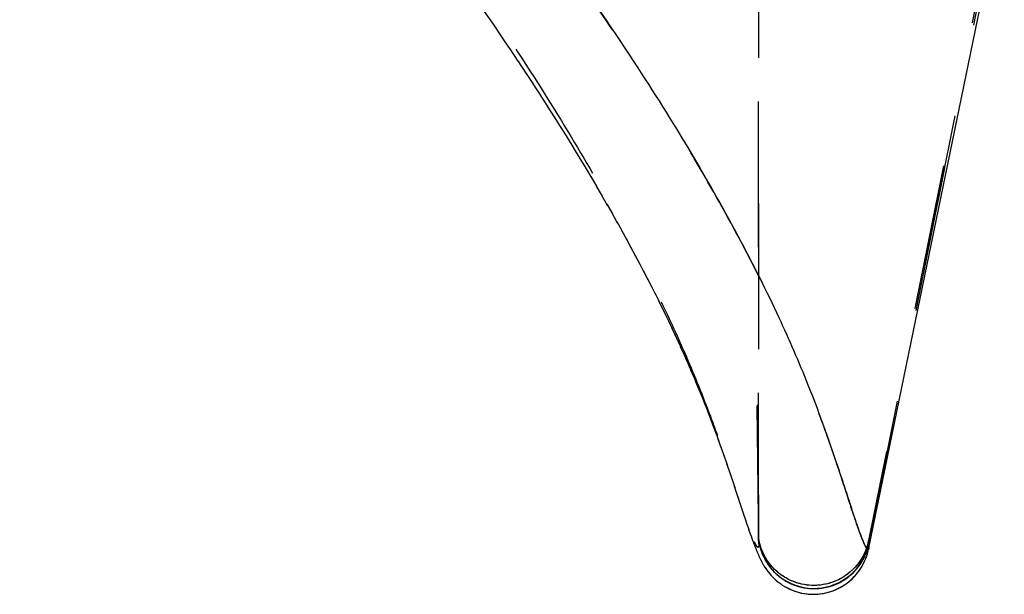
# Model space of a CAD drawing. Header units: millimetres. Extents: x 321 to 679, y 279 to 690.
# Tile 9 of 14: x 634 to 679, y 369 to 394. Entities that reach past the tile are written whole.
import ezdxf

# ---------------------------------------------------------------- set-up
doc = ezdxf.new("R2010")
doc.units = ezdxf.units.MM
doc.header["$LTSCALE"] = 65.185185
doc.linetypes.add('HIDDEN', pattern=[0.2, 0.1, -0.1])
doc.layers.add('KONST.EL_MIT_GEO', color=7, linetype='CONTINUOUS')

msp = doc.modelspace()

# ---------------------------------------------------------------- linework, layer by layer
at = {"layer": 'KONST.EL_MIT_GEO', "color": 8, "linetype": 'HIDDEN'}
for p, q in [((678.345, 400.549), (672.43, 370.997)), ((678.408, 400.453), (672.439, 370.864)), ((667.502, 399.122), (667.502, 371.099)), ((667.503, 371.087), (667.511, 393.95)), ((667.441, 377.073), (667.445, 376.769)), ((667.518, 370.852), (667.442, 377.01)), ((667.481, 373.379), (667.493, 371.866)), ((667.493, 371.958), (667.497, 371.188)), ((667.497, 371.186), (667.497, 371.191)), ((667.499, 371.18), (667.497, 371.191)), ((667.497, 371.171), (667.497, 371.186)), ((667.497, 371.186), (667.503, 371.087)), ((667.498, 371.19), (667.498, 371.186)), ((667.498, 371.188), (667.499, 371.18)), ((667.499, 371.148), (667.498, 371.167)), ((667.499, 371.18), (667.502, 371.154)), ((667.518, 370.85), (667.499, 371.18)), ((667.5, 371.124), (667.499, 371.146)), ((667.502, 371.104), (667.5, 371.123)), ((667.504, 371.144), (667.502, 371.16)), ((667.502, 371.154), (667.503, 371.141)), ((667.502, 371.104), (667.507, 371.051)), ((667.502, 371.097), (667.502, 371.104)), ((667.503, 371.087), (667.502, 371.098)), ((667.503, 371.09), (667.502, 371.095)), ((667.503, 371.141), (667.506, 371.11)), ((667.503, 371.09), (667.503, 371.087)), ((667.503, 371.087), (667.503, 371.09)), ((667.506, 371.127), (667.504, 371.144)), ((667.508, 371.115), (667.505, 371.135)), ((667.514, 370.995), (667.505, 371.074)), ((667.505, 371.068), (667.506, 371.062)), ((667.505, 371.068), (667.506, 371.063)), ((667.506, 371.11), (667.508, 371.081)), ((667.508, 371.081), (667.509, 371.057)), ((667.509, 371.057), (667.51, 371.042)), ((667.51, 371.039), (667.511, 371.025)), ((667.511, 371.024), (667.511, 371.018)), ((667.511, 371.018), (667.513, 370.978)), ((667.519, 370.964), (667.511, 371.016)), ((667.346, 370.726), (667.35, 370.718)), ((667.377, 370.651), (667.379, 370.646)), ((667.391, 370.617), (667.392, 370.613)), ((667.515, 370.957), (667.516, 370.936)), ((667.516, 370.979), (667.519, 370.964)), ((667.518, 370.971), (667.522, 370.941)), ((667.518, 370.889), (667.518, 370.852)), ((667.522, 370.946), (667.524, 370.932)), ((667.524, 370.929), (667.527, 370.915)), ((667.527, 370.915), (667.53, 370.896)), ((667.53, 370.9), (667.534, 370.874)), ((667.533, 370.882), (667.536, 370.863)), ((667.534, 370.874), (667.541, 370.841)), ((667.539, 370.849), (667.546, 370.818)), ((667.558, 370.765), (667.567, 370.726)), ((667.587, 370.764), (667.572, 370.817)), ((667.604, 370.712), (667.585, 370.772)), ((667.623, 370.655), (667.601, 370.721)), ((672.416, 370.744), (672.43, 370.803)), ((672.433, 370.834), (672.428, 370.812)), ((672.44, 370.85), (672.43, 370.997)), ((672.43, 370.997), (672.436, 370.851)), ((672.43, 370.997), (672.44, 370.855)), ((672.43, 370.803), (672.438, 370.856)), ((672.436, 370.851), (672.436, 370.843)), ((672.436, 370.843), (672.436, 370.833)), ((672.44, 370.85), (672.439, 370.864)), ((672.44, 370.855), (672.44, 370.85)), ((667.417, 370.554), (667.419, 370.549)), ((667.432, 370.517), (667.443, 370.492)), ((667.459, 370.453), (667.469, 370.431)), ((667.607, 370.131), (667.611, 370.122)), ((667.613, 370.571), (667.625, 370.535)), ((667.625, 370.533), (667.64, 370.492)), ((667.637, 370.498), (667.655, 370.45)), ((667.793, 370.152), (667.82, 370.103)), ((672.318, 370.435), (672.341, 370.497)), ((667.622, 370.1), (667.626, 370.093)), ((667.638, 370.07), (667.641, 370.064)), ((667.654, 370.039), (667.656, 370.035)), ((667.707, 369.943), (667.709, 369.939)), ((667.727, 369.908), (667.73, 369.903)), ((667.75, 369.87), (667.754, 369.863)), ((667.774, 369.83), (667.779, 369.822)), ((668.053, 369.764), (668.09, 369.72)), ((671.752, 369.726), (671.675, 369.652)), ((671.825, 369.802), (671.747, 369.721)), ((668.123, 369.682), (668.157, 369.644)), ((668.229, 369.57), (668.274, 369.527)), ((668.267, 369.533), (668.314, 369.489)), ((671.472, 369.332), (671.544, 369.387)), ((671.673, 369.65), (671.596, 369.582)), ((668.397, 369.132), (668.401, 369.129)), ((668.477, 369.072), (668.482, 369.069)), ((668.563, 369.013), (668.57, 369.008)), ((669.172, 368.983), (669.237, 368.961)), ((669.231, 368.963), (669.295, 368.943)), ((669.291, 368.945), (669.352, 368.928)), ((669.354, 368.927), (669.414, 368.912)), ((669.599, 368.876), (669.667, 368.866)), ((669.662, 368.867), (669.732, 368.858)), ((669.726, 368.859), (669.798, 368.852)), ((669.79, 368.853), (669.864, 368.848)), ((669.855, 368.849), (669.93, 368.846))]:
    msp.add_line(p, q, dxfattribs=at)
at = {"layer": 'KONST.EL_MIT_GEO', "color": 7, "linetype": 'Continuous'}
for p, q in [((674.231, 379.371), (678.504, 400.091)), ((656.001, 393.542), (656.377, 392.988)), ((656.369, 392.998), (656.74, 392.446)), ((656.728, 392.463), (657.091, 391.915)), ((657.076, 391.938), (657.432, 391.396)), ((657.411, 391.428), (657.76, 390.892)), ((657.736, 390.927), (658.074, 390.404)), ((658.052, 390.435), (658.378, 389.926)), ((658.358, 389.954), (658.675, 389.455)), ((658.653, 389.486), (658.964, 388.99)), ((658.937, 389.03), (659.243, 388.534)), ((659.212, 388.582), (659.513, 388.09)), ((659.481, 388.142), (659.774, 387.655)), ((659.742, 387.708), (660.025, 387.232)), ((659.997, 387.28), (660.269, 386.819)), ((660.244, 386.861), (660.506, 386.412)), ((660.483, 386.45), (660.738, 386.009)), ((660.715, 386.048), (660.965, 385.612)), ((660.939, 385.655), (661.186, 385.219)), ((661.157, 385.269), (661.4, 384.834)), ((661.37, 384.887), (661.609, 384.455)), ((661.577, 384.511), (661.811, 384.083)), ((661.779, 384.141), (662.006, 383.719)), ((661.975, 383.777), (662.196, 383.362)), ((662.164, 383.421), (662.379, 383.013)), ((662.347, 383.074), (662.556, 382.671)), ((662.523, 382.735), (662.727, 382.338)), ((662.694, 382.402), (662.892, 382.012)), ((662.859, 382.076), (663.052, 381.692)), ((663.019, 381.756), (663.206, 381.378)), ((663.175, 381.441), (663.356, 381.071)), ((663.326, 381.131), (663.5, 380.769)), ((663.472, 380.827), (663.641, 380.473)), ((663.613, 380.531), (663.776, 380.182)), ((663.748, 380.241), (663.908, 379.896)), ((663.879, 379.959), (664.036, 379.615)), ((664.005, 379.683), (664.16, 379.339)), ((664.127, 379.413), (664.279, 379.07)), ((664.244, 379.148), (664.394, 378.808)), ((672.427, 370.603), (674.231, 379.371)), ((664.358, 378.889), (664.504, 378.553)), ((664.468, 378.636), (664.609, 378.305)), ((664.574, 378.388), (664.711, 378.064)), ((664.676, 378.145), (664.808, 377.829)), ((664.775, 377.907), (664.871, 377.675)), ((664.808, 377.829), (664.963, 377.448)), ((664.902, 377.599), (665.052, 377.226)), ((664.993, 377.375), (665.137, 377.009)), ((665.08, 377.155), (665.247, 376.727)), ((665.22, 376.797), (665.376, 376.389)), ((665.327, 376.519), (665.479, 376.115)), ((665.449, 376.193), (665.622, 375.729)), ((665.591, 375.81), (665.726, 375.442)), ((665.689, 375.545), (665.853, 375.089)), ((665.816, 375.193), (665.97, 374.759)), ((665.934, 374.858), (666.099, 374.385)), ((666.077, 374.45), (666.247, 373.952)), ((666.176, 374.16), (666.439, 373.377)), ((666.42, 373.436), (666.881, 372.039)), ((666.571, 372.982), (666.605, 372.877)), ((666.873, 372.065), (667, 371.682)), ((666.994, 371.7), (667.066, 371.489)), ((667.061, 371.505), (667.108, 371.367)), ((667.103, 371.383), (667.149, 371.251)), ((667.144, 371.267), (667.183, 371.156)), ((667.169, 371.195), (667.208, 371.087)), ((667.202, 371.103), (667.241, 371)), ((667.227, 371.035), (667.265, 370.934)), ((667.259, 370.95), (667.296, 370.854)), ((667.283, 370.886), (667.318, 370.798)), ((667.318, 370.798), (667.35, 370.718)), ((667.35, 370.718), (667.379, 370.646)), ((667.379, 370.646), (667.405, 370.581)), ((667.405, 370.581), (667.432, 370.517)), ((667.432, 370.517), (667.459, 370.453)), ((667.459, 370.453), (667.486, 370.391))]:
    msp.add_line(p, q, dxfattribs=at)
at = {"layer": 'KONST.EL_MIT_GEO', "color": 8, "linetype": 'HIDDEN'}
for points in [[(672.394, 370.659), (672.418, 370.749), (672.438, 370.84), (678.41, 400.417)], [(667.502, 371.16), (667.5, 371.174), (667.499, 371.18)], [(667.514, 371.078), (667.512, 371.091), (667.51, 371.104), (667.508, 371.115)], [(667.573, 370.812), (667.562, 370.855), (667.552, 370.893), (667.544, 370.926), (667.537, 370.956), (667.532, 370.983), (667.527, 371.006), (667.523, 371.027), (667.52, 371.046), (667.517, 371.063), (667.514, 371.078), (667.512, 371.092)], [(667.545, 370.822), (667.551, 370.792), (667.559, 370.761)], [(667.565, 370.735), (667.573, 370.705), (667.582, 370.673), (667.591, 370.64), (667.602, 370.605)], [(667.567, 370.726), (667.577, 370.691), (667.587, 370.653), (667.599, 370.614), (667.612, 370.574)], [(671.596, 369.582), (671.507, 369.51), (671.416, 369.443), (671.321, 369.379), (671.22, 369.318), (671.114, 369.261), (671.004, 369.208), (670.89, 369.16), (670.772, 369.117), (670.65, 369.08), (670.527, 369.049), (670.402, 369.024), (670.276, 369.006), (670.151, 368.994), (670.027, 368.989), (669.905, 368.989), (669.786, 368.996), (669.67, 369.007), (669.556, 369.024), (669.446, 369.046), (669.339, 369.072), (669.235, 369.102), (669.134, 369.135), (669.035, 369.173), (668.94, 369.214), (668.848, 369.259), (668.758, 369.307), (668.67, 369.358), (668.586, 369.412), (668.505, 369.47), (668.426, 369.529), (668.351, 369.592), (668.279, 369.656), (668.21, 369.722), (668.145, 369.789), (668.084, 369.858), (668.026, 369.928), (667.972, 369.999), (667.921, 370.07), (667.874, 370.141), (667.83, 370.211), (667.791, 370.281), (667.754, 370.35), (667.721, 370.417), (667.691, 370.483), (667.664, 370.547), (667.64, 370.608), (667.619, 370.666)], [(671.514, 369.515), (671.429, 369.452), (671.339, 369.39), (671.244, 369.332), (671.146, 369.277), (671.043, 369.226), (670.937, 369.179), (670.826, 369.136), (670.713, 369.098), (670.597, 369.066), (670.479, 369.039), (670.36, 369.017), (670.24, 369.002), (670.119, 368.992), (670, 368.988), (669.881, 368.99), (669.764, 368.997), (669.649, 369.01), (669.536, 369.028), (669.425, 369.05), (669.317, 369.078), (669.211, 369.109), (669.108, 369.145), (669.007, 369.185), (668.91, 369.228), (668.816, 369.276), (668.724, 369.326), (668.636, 369.38), (668.551, 369.437), (668.469, 369.496), (668.39, 369.558), (668.316, 369.622), (668.244, 369.688), (668.177, 369.756), (668.113, 369.825), (668.053, 369.896), (667.996, 369.967), (667.943, 370.039), (667.893, 370.111), (667.847, 370.183), (667.805, 370.255), (667.766, 370.326), (667.731, 370.396), (667.699, 370.465), (667.671, 370.531), (667.645, 370.594), (667.623, 370.655)], [(672.423, 370.962), (672.405, 370.887), (672.385, 370.81), (672.362, 370.732), (672.335, 370.654), (672.305, 370.574), (672.272, 370.494), (672.236, 370.414), (672.196, 370.334), (672.153, 370.254), (672.106, 370.175), (672.056, 370.096), (672.001, 370.019), (671.943, 369.942), (671.882, 369.867), (671.816, 369.793)], [(672.43, 370.997), (672.42, 370.952), (672.402, 370.873), (672.38, 370.792), (672.354, 370.71), (672.326, 370.627), (672.293, 370.543), (672.257, 370.459), (672.217, 370.374), (672.173, 370.29), (672.125, 370.206), (672.073, 370.123), (672.017, 370.041), (671.957, 369.96), (671.893, 369.88), (671.825, 369.802)], [(672.336, 370.482), (672.366, 370.57), (672.394, 370.659)], [(672.363, 370.56), (672.383, 370.622), (672.4, 370.683)], [(672.423, 370.791), (672.418, 370.77), (672.413, 370.749), (672.408, 370.728), (672.402, 370.708), (672.397, 370.688), (672.391, 370.668), (672.387, 370.654)], [(667.651, 370.461), (667.666, 370.423), (667.681, 370.385), (667.697, 370.347), (667.715, 370.308), (667.733, 370.269)], [(667.655, 370.45), (667.672, 370.407), (667.69, 370.364), (667.709, 370.321), (667.729, 370.277), (667.752, 370.23)], [(667.75, 370.234), (667.772, 370.19), (667.796, 370.147)], [(668.655, 368.954), (668.756, 368.897), (668.864, 368.841), (668.98, 368.789), (669.105, 368.74), (669.239, 368.696), (669.38, 368.659), (669.529, 368.628), (669.685, 368.606), (669.846, 368.594), (670.012, 368.592), (670.181, 368.601), (670.35, 368.622), (670.519, 368.654), (670.686, 368.699), (670.849, 368.754), (671.007, 368.82), (671.159, 368.896), (671.303, 368.981), (671.438, 369.073), (671.565, 369.171), (671.682, 369.275), (671.79, 369.383), (671.889, 369.495), (671.978, 369.607), (672.056, 369.718), (672.125, 369.828), (672.185, 369.935), (672.236, 370.038), (672.28, 370.135), (672.316, 370.228), (672.347, 370.314), (672.373, 370.394), (672.394, 370.469)], [(672.046, 369.924), (672.095, 369.997), (672.141, 370.072), (672.185, 370.15), (672.227, 370.23), (672.266, 370.312), (672.302, 370.396), (672.336, 370.482)], [(672.091, 369.991), (672.131, 370.055), (672.168, 370.119), (672.203, 370.183), (672.235, 370.246)], [(672.265, 370.309), (672.293, 370.372), (672.318, 370.435)], [(667.801, 369.788), (667.83, 369.744), (667.861, 369.699), (667.896, 369.651), (667.934, 369.601), (667.975, 369.548), (668.021, 369.493), (668.071, 369.436), (668.126, 369.377), (668.186, 369.316), (668.251, 369.255), (668.321, 369.194), (668.329, 369.187)], [(667.815, 370.112), (667.837, 370.073), (667.861, 370.033), (667.886, 369.994), (667.912, 369.954), (667.939, 369.915), (667.967, 369.875), (667.996, 369.836), (668.026, 369.797)], [(667.82, 370.103), (667.845, 370.06), (667.872, 370.017), (667.899, 369.974), (667.928, 369.931), (667.957, 369.889), (667.988, 369.847), (668.02, 369.806), (668.057, 369.759)], [(668.087, 369.724), (668.122, 369.683), (668.158, 369.643), (668.195, 369.604), (668.234, 369.565)], [(671.535, 369.38), (671.597, 369.43), (671.658, 369.483), (671.718, 369.539), (671.777, 369.597), (671.834, 369.657), (671.89, 369.72), (671.944, 369.786), (671.996, 369.853), (672.049, 369.927)], [(671.544, 369.387), (671.609, 369.441), (671.673, 369.497), (671.734, 369.554), (671.793, 369.614), (671.85, 369.675), (671.904, 369.737), (671.955, 369.8), (672.003, 369.863)], [(668.306, 369.497), (668.346, 369.461), (668.387, 369.427), (668.429, 369.392), (668.472, 369.359), (668.516, 369.326), (668.561, 369.293), (668.607, 369.262), (668.654, 369.232), (668.702, 369.202), (668.752, 369.173), (668.802, 369.145), (668.853, 369.118), (668.905, 369.092), (668.958, 369.068), (669.012, 369.044), (669.067, 369.021), (669.123, 369)], [(668.314, 369.489), (668.356, 369.452), (668.399, 369.416), (668.443, 369.381), (668.488, 369.346), (668.535, 369.312), (668.582, 369.279), (668.631, 369.247), (668.68, 369.215), (668.731, 369.185), (668.782, 369.156), (668.835, 369.128), (668.889, 369.1), (668.943, 369.074), (668.999, 369.05), (669.056, 369.026), (669.113, 369.004), (669.179, 368.98)], [(671.337, 369.239), (671.407, 369.286), (671.476, 369.335)], [(669.414, 368.912), (669.476, 368.898), (669.539, 368.886), (669.603, 368.875)], [(669.92, 368.846), (669.986, 368.845), (670.052, 368.846), (670.119, 368.848), (670.187, 368.853), (670.254, 368.859), (670.322, 368.867), (670.391, 368.877), (670.459, 368.889), (670.528, 368.904), (670.596, 368.92), (670.665, 368.938), (670.734, 368.958), (670.803, 368.981), (670.872, 369.006), (670.94, 369.033), (671.008, 369.062), (671.076, 369.093), (671.143, 369.127), (671.21, 369.163), (671.277, 369.202)], [(669.93, 368.846), (669.997, 368.845), (670.065, 368.846), (670.133, 368.849), (670.201, 368.854), (670.27, 368.861), (670.339, 368.87), (670.408, 368.88), (670.478, 368.893), (670.549, 368.908), (670.619, 368.926), (670.691, 368.945), (670.762, 368.967), (670.834, 368.992), (670.906, 369.019), (670.978, 369.049), (671.05, 369.081), (671.122, 369.116), (671.195, 369.155), (671.266, 369.196), (671.342, 369.243)]]:
    msp.add_lwpolyline(points, dxfattribs=at)
at = {"layer": 'KONST.EL_MIT_GEO', "color": 7, "linetype": 'Continuous'}
for points in [[(655.23, 394.664), (655.623, 394.096), (656.004, 393.539)], [(672.394, 370.469), (672.412, 370.539), (672.428, 370.609)], [(667.486, 370.391), (667.499, 370.36), (667.513, 370.33), (667.526, 370.3), (667.54, 370.27), (667.554, 370.24), (667.568, 370.21), (667.582, 370.181), (667.597, 370.151), (667.611, 370.122), (667.626, 370.093), (667.641, 370.064), (667.656, 370.035), (667.673, 370.004), (667.69, 369.972), (667.709, 369.939), (667.73, 369.903), (667.754, 369.863), (667.779, 369.822), (667.808, 369.777), (667.839, 369.731), (667.873, 369.682), (667.91, 369.631), (667.951, 369.578), (667.995, 369.524), (668.042, 369.469), (668.092, 369.413), (668.146, 369.356), (668.204, 369.3), (668.264, 369.243), (668.329, 369.187), (668.401, 369.129), (668.482, 369.069), (668.57, 369.008), (668.666, 368.948), (668.771, 368.889), (668.884, 368.832), (669.006, 368.778), (669.136, 368.729), (669.274, 368.686), (669.419, 368.649), (669.572, 368.621), (669.732, 368.601), (669.895, 368.592), (670.063, 368.593), (670.233, 368.606), (670.404, 368.631), (670.573, 368.667), (670.74, 368.715), (670.902, 368.775), (671.059, 368.845), (671.21, 368.924), (671.352, 369.012), (671.485, 369.107), (671.609, 369.208), (671.723, 369.314), (671.827, 369.423), (671.923, 369.535), (672.007, 369.647), (672.081, 369.757), (672.147, 369.865), (672.203, 369.97), (672.25, 370.069), (672.291, 370.162), (672.325, 370.251), (672.354, 370.333), (672.378, 370.41), (672.397, 370.481), (672.414, 370.548)]]:
    msp.add_lwpolyline(points, dxfattribs=at)
at = {"layer": 'KONST.EL_MIT_GEO', "color": 8, "linetype": 'HIDDEN'}
for centre, radius, start, end in [((669.967, 371.356), 2.478, 185.9636, 187.3276), ((669.978, 371.358), 2.489, 187.3281, 189.3726), ((658.607, 370.502), 8.92, 2.9223, 3.0621), ((664.332, 370.782), 3.188, 1.9272, 2.7606), ((669.988, 371.358), 2.5, 189.3503, 338.4306), ((669.976, 371.363), 2.513, 338.4308, 341.8016), ((669.982, 371.361), 2.507, 341.8022, 343.6055), ((669.989, 371.359), 2.5, 343.6055, 345.1858), ((670.002, 371.356), 2.487, 345.1844, 348.2816), ((670.014, 371.353), 2.474, 348.284, 348.5943)]:
    msp.add_arc(centre, radius, start, end, dxfattribs=at)
for points, knots in [([(672.431, 370.623), (672.428, 370.61), (672.425, 370.59), (672.401, 370.583), (672.384, 370.592), (672.365, 370.61), (672.33, 370.658), (672.28, 370.754), (672.206, 370.917), (672.104, 371.165), (671.966, 371.531), (671.79, 372.048), (671.569, 372.725), (671.3, 373.555), (670.984, 374.506), (670.48, 375.966), (669.687, 378.108), (668.416, 381.05), (666.736, 384.412), (665.058, 387.388), (663.541, 389.906), (661.677, 392.84), (658.935, 396.868), (655.196, 401.874), (649.474, 408.998), (640.984, 418.509), (631.049, 427.861), (621.962, 435.603), (612.25, 443.444), (599.494, 453.112), (586.14, 462.688), (575.991, 469.034), (569.727, 472.56), (564.869, 475.076), (559.897, 477.397), (553.117, 480.197), (544.365, 483.158), (533.566, 485.861), (518.931, 488.364), (500.406, 489.557), (481.876, 488.45), (467.229, 486.024), (456.409, 483.382), (447.635, 480.472), (440.834, 477.715), (435.847, 475.426), (430.971, 472.936), (424.677, 469.434), (417.223, 464.811), (408.818, 459.068), (398.374, 451.489), (388.296, 443.868), (378.564, 436.038), (369.432, 428.291), (361.092, 420.489), (353.846, 412.715), (349.231, 407.372), (345.055, 402.198), (341.279, 397.164), (338.075, 392.49), (335.467, 388.315), (333.359, 384.588), (331.649, 381.19), (330.513, 378.578), (329.817, 376.765), (329.401, 375.62), (329.035, 374.564), (328.716, 373.6), (328.442, 372.759), (328.218, 372.072), (328.04, 371.547), (327.899, 371.173), (327.796, 370.922), (327.721, 370.756), (327.671, 370.659), (327.636, 370.61), (327.617, 370.592), (327.6, 370.582), (327.575, 370.589), (327.572, 370.61), (327.569, 370.623)], [0, 0, 0, 0, 0.000088, 0.000117, 0.000155, 0.000212, 0.000296, 0.000558, 0.000951, 0.001516, 0.002386, 0.003625, 0.005238, 0.007244, 0.009577, 0.012075, 0.017784, 0.025153, 0.033933, 0.043412, 0.048456, 0.053989, 0.067125, 0.081689, 0.096609, 0.129458, 0.168578, 0.189588, 0.210903, 0.253725, 0.298788, 0.322959, 0.335345, 0.347821, 0.360279, 0.372765, 0.397858, 0.423232, 0.448637, 0.499079, 0.549505, 0.574912, 0.600292, 0.625424, 0.637899, 0.650347, 0.662846, 0.675246, 0.699476, 0.722658, 0.744684, 0.787518, 0.808848, 0.829896, 0.869221, 0.886667, 0.902376, 0.917384, 0.932021, 0.945304, 0.95603, 0.965599, 0.974507, 0.981974, 0.98502, 0.987753, 0.990284, 0.992646, 0.99468, 0.996317, 0.997579, 0.998464, 0.999039, 0.999435, 0.999701, 0.999786, 0.999844, 0.999882, 0.999911, 1, 1, 1, 1]), ([(332.482, 370.852), (332.481, 370.824), (332.481, 370.785), (332.487, 370.738), (332.493, 370.714), (332.502, 370.696), (332.528, 370.689), (332.568, 370.732), (332.614, 370.809), (332.684, 370.952), (332.778, 371.17), (332.91, 371.505), (333.077, 371.986), (333.291, 372.628), (333.553, 373.428), (333.864, 374.355), (334.22, 375.381), (334.795, 376.969), (335.736, 379.324), (337.215, 382.501), (338.749, 385.397), (340.152, 387.845), (341.327, 389.813), (342.674, 391.951), (344.788, 395.174), (347.791, 399.428), (351.723, 404.576), (356.031, 409.857), (360.841, 415.344), (366.317, 421.102), (372.444, 427.041), (379.063, 433.034), (386.006, 438.971), (393.147, 444.788), (399.233, 449.518), (404.214, 453.243), (409.434, 457.042), (416.363, 461.804), (423.7, 466.356), (429.944, 469.846), (434.819, 472.358), (439.818, 474.696), (446.633, 477.536), (455.42, 480.56), (466.26, 483.349), (480.947, 485.961), (499.552, 487.245), (518.162, 486.062), (532.863, 483.536), (543.726, 480.813), (552.536, 477.844), (559.374, 475.051), (564.39, 472.744), (569.287, 470.257), (575.568, 466.79), (582.952, 462.252), (589.926, 457.493), (595.174, 453.694), (600.171, 449.974), (606.269, 445.253), (613.424, 439.446), (620.388, 433.516), (627.041, 427.522), (633.216, 421.571), (638.755, 415.787), (643.623, 410.266), (647.976, 404.955), (651.947, 399.783), (655.471, 394.817), (658.399, 390.301), (660.768, 386.291), (662.689, 382.691), (664.199, 379.475), (665.16, 377.083), (665.75, 375.468), (666.112, 374.428), (666.426, 373.486), (666.694, 372.673), (666.912, 372.017), (667.082, 371.525), (667.217, 371.183), (667.313, 370.958), (667.383, 370.816), (667.429, 370.734), (667.462, 370.701), (667.48, 370.692), (667.497, 370.696), (667.507, 370.713), (667.513, 370.736), (667.518, 370.784), (667.519, 370.822), (667.518, 370.85)], [0, 0, 0, 0, 0.000196, 0.000272, 0.00033, 0.000369, 0.000401, 0.000501, 0.000719, 0.001069, 0.001588, 0.002391, 0.003578, 0.00515, 0.007124, 0.009462, 0.011986, 0.014716, 0.021268, 0.029709, 0.039201, 0.044172, 0.04943, 0.055225, 0.061837, 0.076373, 0.091617, 0.107118, 0.124007, 0.142619, 0.162655, 0.183644, 0.205033, 0.226513, 0.248026, 0.258919, 0.269996, 0.293154, 0.317682, 0.330327, 0.343158, 0.356012, 0.368895, 0.394761, 0.4209, 0.447065, 0.498967, 0.550847, 0.577012, 0.603158, 0.629062, 0.641928, 0.654787, 0.667647, 0.680314, 0.704935, 0.728204, 0.73932, 0.75023, 0.771753, 0.793235, 0.814644, 0.835689, 0.855829, 0.874587, 0.891656, 0.907272, 0.922591, 0.937236, 0.949829, 0.960206, 0.969788, 0.978342, 0.985031, 0.987805, 0.990359, 0.992732, 0.994743, 0.996345, 0.997562, 0.998385, 0.998916, 0.999271, 0.999495, 0.999558, 0.9996, 0.999631, 0.99967, 0.999728, 0.999804, 1, 1, 1, 1]), ([(667.518, 370.852), (667.519, 370.83), (667.519, 370.791), (667.514, 370.742), (667.507, 370.705), (667.48, 370.688), (667.448, 370.713), (667.395, 370.788), (667.356, 370.868), (667.328, 370.93)], [0, 0, 0, 0, 0.141368, 0.254447, 0.328198, 0.372947, 0.435465, 0.554616, 1, 1, 1, 1]), ([(672.431, 370.623), (672.439, 370.664), (672.438, 370.747), (672.436, 370.885), (672.431, 370.924), (672.432, 371.006), (672.43, 370.997)], [0, 0, 0, 0, 0.33349, 0.699538, 0.928716, 1, 1, 1, 1]), ([(672.437, 370.687), (672.437, 370.681), (672.436, 370.66), (672.434, 370.639), (672.431, 370.624)], [0, 0, 0, 0, 0.279383, 1, 1, 1, 1])]:
    msp.add_open_spline(points, degree=3, knots=knots, dxfattribs=at)
at = {"layer": 'KONST.EL_MIT_GEO', "color": 7, "linetype": 'Continuous'}
msp.add_open_spline([(327.569, 370.623), (327.572, 370.61), (327.575, 370.59), (327.599, 370.583), (327.616, 370.592), (327.635, 370.61), (327.67, 370.658), (327.72, 370.754), (327.794, 370.917), (327.896, 371.165), (328.034, 371.531), (328.21, 372.048), (328.431, 372.725), (328.7, 373.555), (329.016, 374.506), (329.52, 375.966), (330.313, 378.108), (331.584, 381.05), (333.264, 384.412), (334.942, 387.388), (336.459, 389.906), (338.323, 392.84), (341.065, 396.868), (344.804, 401.874), (350.526, 408.998), (359.016, 418.509), (368.951, 427.861), (378.038, 435.603), (387.75, 443.444), (400.506, 453.112), (413.86, 462.688), (424.009, 469.034), (430.273, 472.56), (435.131, 475.076), (440.103, 477.397), (446.883, 480.197), (455.635, 483.158), (466.434, 485.861), (481.069, 488.364), (499.594, 489.557), (518.124, 488.45), (532.771, 486.024), (543.591, 483.382), (552.365, 480.472), (559.166, 477.715), (564.153, 475.426), (569.029, 472.936), (575.323, 469.434), (582.777, 464.811), (591.182, 459.068), (601.626, 451.489), (611.704, 443.868), (621.436, 436.038), (630.568, 428.29), (640.59, 418.915), (649.164, 409.361), (654.945, 402.198), (658.721, 397.164), (661.925, 392.49), (664.533, 388.315), (666.641, 384.588), (668.351, 381.19), (669.487, 378.578), (670.183, 376.765), (670.599, 375.62), (670.965, 374.564), (671.284, 373.6), (671.558, 372.759), (671.782, 372.072), (671.96, 371.547), (672.101, 371.173), (672.204, 370.922), (672.279, 370.756), (672.329, 370.659), (672.364, 370.61), (672.383, 370.592), (672.4, 370.582), (672.425, 370.589), (672.428, 370.61), (672.431, 370.623)], degree=3, knots=[0, 0, 0, 0, 0.000088, 0.000117, 0.000155, 0.000212, 0.000296, 0.000558, 0.000951, 0.001516, 0.002386, 0.003625, 0.005238, 0.007244, 0.009577, 0.012075, 0.017784, 0.025153, 0.033934, 0.043413, 0.048456, 0.05399, 0.067125, 0.081689, 0.096609, 0.129459, 0.168579, 0.189589, 0.210904, 0.253726, 0.29879, 0.322961, 0.335347, 0.347824, 0.360281, 0.372767, 0.39786, 0.423235, 0.448639, 0.499082, 0.549508, 0.574915, 0.600295, 0.625428, 0.637903, 0.650351, 0.66285, 0.67525, 0.69948, 0.722663, 0.744688, 0.787523, 0.808853, 0.829901, 0.869226, 0.902376, 0.917384, 0.93202, 0.945303, 0.95603, 0.965599, 0.974506, 0.981974, 0.98502, 0.987753, 0.990284, 0.992646, 0.99468, 0.996317, 0.997579, 0.998464, 0.999039, 0.999435, 0.999701, 0.999786, 0.999844, 0.999882, 0.999911, 1, 1, 1, 1], dxfattribs=at)
at = {"layer": 'KONST.EL_MIT_GEO', "color": 8, "linetype": 'HIDDEN'}
for points in [[(672.436, 370.833), (672.437, 370.81), (672.438, 370.787), (672.438, 370.764)], [(672.438, 370.764), (672.438, 370.739), (672.438, 370.713), (672.437, 370.687)]]:
    msp.add_open_spline(points, degree=3, dxfattribs=at)

doc.saveas('drawing.dxf')
